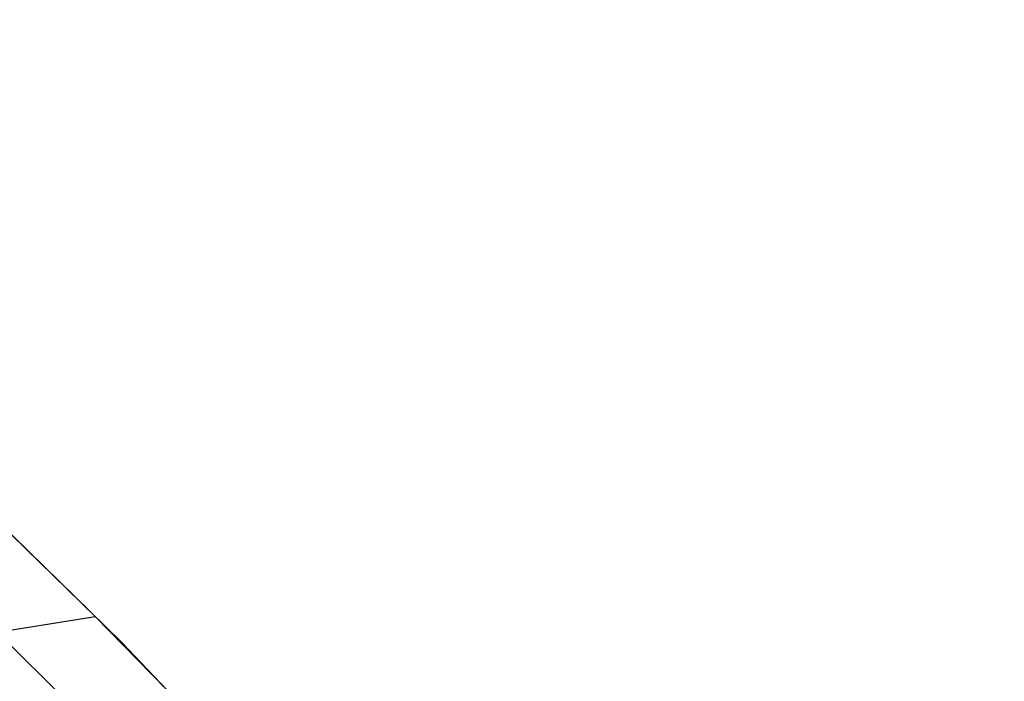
# Model space of a CAD drawing. Extents: x -919 to -345, y -585 to -19.
# Tile 123 of 123: x -436 to -385, y -110 to -75. Entities that reach past the tile are written whole.
import ezdxf

# ---------------------------------------------------------------- set-up
doc = ezdxf.new("R2010")
doc.units = 0
doc.layers.add('SCHIUMATO', color=84, linetype='CONTINUOUS')
doc.layers.add('TELAIO', color=3, linetype='CONTINUOUS')

msp = doc.modelspace()

# ---------------------------------------------------------------- linework, layer by layer
at = {"layer": 'SCHIUMATO'}
for p, q in [((-438.81, -99.967, 313.139), (-431.133, -107.47, 312.817)), ((-432.501, -106.122, 312.875), (-438.433, -100.349, 313.122)), ((-437.645, -106.937, 302.133), (-432.501, -106.122, 312.875)), ((-426.72, -112.049, 312.618), (-432.501, -106.122, 312.875)), ((-431.941, -112.598, 301.758), (-437.645, -106.937, 302.133)), ((-431.133, -107.47, 312.817), (-423.711, -115.229, 312.481))]:
    msp.add_line(p, q, dxfattribs=at)
at = {"layer": 'TELAIO', "extrusion": (-1.27117e-16, -0.04013, 0.999194)}
msp.add_arc((-631.948, -357.63, 226.163), 291.855, 32.13766, 90, dxfattribs=at)
at = {"layer": 'TELAIO', "extrusion": (1.28822e-16, -0.04013, 0.999194)}
msp.add_arc((-631.948, -357.63, 221.271), 286.75, 32.13766, 90, dxfattribs=at)
at = {"layer": 'TELAIO', "extrusion": (-1.02904e-16, -0.04013, 0.999194)}
msp.add_arc((-631.948, -357.63, 231.268), 286.963, 32.13766, 90, dxfattribs=at)
at = {"layer": 'TELAIO', "extrusion": (-3.0222e-16, -0.04013, 0.999194)}
msp.add_arc((-631.948, -357.63, 226.376), 281.858, 32.13766, 90, dxfattribs=at)

doc.saveas('drawing.dxf')
